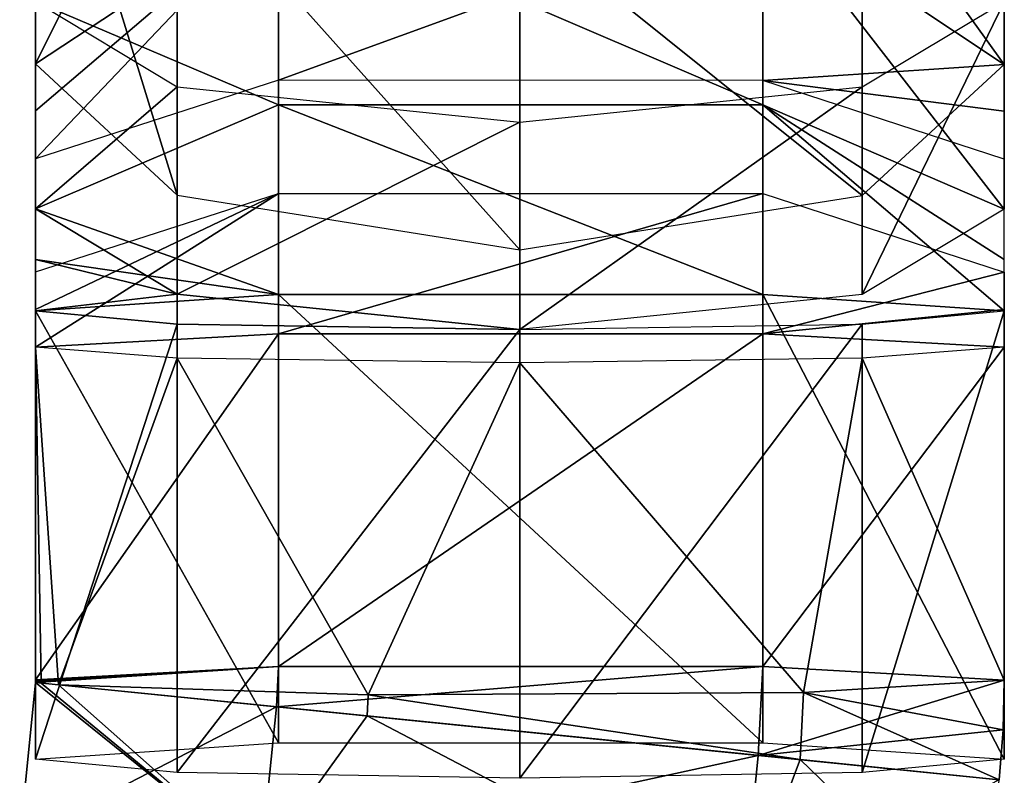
# Model space of a CAD drawing. Header units: millimetres. Extents: x -28.2 to 28.2, y -16.2 to 32.5.
# Tile 7 of 26: x -14.5 to -13, y 27.3 to 28.5. Entities that reach past the tile are written whole.
import ezdxf

# ---------------------------------------------------------------- set-up
doc = ezdxf.new("R2010")
doc.units = ezdxf.units.MM
doc.header["$LTSCALE"] = 101.851852
for name, color, linetype in [('128', 7, 'CONTINUOUS'), ('129', 7, 'CONTINUOUS'), ('130', 7, 'CONTINUOUS'), ('131', 7, 'CONTINUOUS'), ('132', 7, 'CONTINUOUS'), ('133', 7, 'CONTINUOUS'), ('134', 7, 'CONTINUOUS'), ('135', 7, 'CONTINUOUS'), ('136', 7, 'CONTINUOUS'), ('168', 7, 'CONTINUOUS'), ('360', 7, 'CONTINUOUS'), ('361', 7, 'CONTINUOUS'), ('362', 7, 'CONTINUOUS'), ('363', 7, 'CONTINUOUS'), ('364', 7, 'CONTINUOUS'), ('365', 7, 'CONTINUOUS')]:
    doc.layers.add(name, color=color, linetype=linetype)

msp = doc.modelspace()

# ---------------------------------------------------------------- linework, layer by layer
at = {"layer": '128', "linetype": 'Continuous'}
for points in [[(-14.5247, 27.243, -2.5), (-14.1516, 27.2053, -1.8505), (-14.5002, 27.4859, -2.5), (-14.5247, 27.243, -2.5)], [(-14.5002, 27.4859, -2.5), (-14.1516, 27.2053, -1.8505), (-14.4913, 27.485, -2.3843), (-14.5002, 27.4859, -2.5)], [(-14.4913, 27.485, -2.3843), (-14.1516, 27.2053, -1.8505), (-14.4647, 27.4823, -2.2714), (-14.4913, 27.485, -2.3843)], [(-14.4647, 27.4823, -2.2714), (-14.1516, 27.2053, -1.8505), (-13.9867, 27.4341, -1.7874), (-14.4647, 27.4823, -2.2714)], [(-14.1516, 27.2053, -1.8505), (-13.4054, 27.13, -1.8505), (-13.9867, 27.4341, -1.7874), (-14.1516, 27.2053, -1.8505)], [(-13.9867, 27.4341, -1.7874), (-13.4054, 27.13, -1.8505), (-13.3163, 27.3664, -1.8926), (-13.9867, 27.4341, -1.7874)], [(-13.4054, 27.13, -1.8505), (-13.0323, 27.0923, -2.5), (-13.3163, 27.3664, -1.8926), (-13.4054, 27.13, -1.8505)], [(-13.3163, 27.3664, -1.8926), (-13.0323, 27.0923, -2.5), (-13.0078, 27.3352, -2.5), (-13.3163, 27.3664, -1.8926)]]:
    msp.add_3dface(points, dxfattribs=at)
at = {"layer": '129', "linetype": 'Continuous'}
for points in [[(-14.5247, 27.243, -2.5), (-14.5002, 27.4859, -2.5), (-14.1271, 27.4482, -3.1495), (-14.5247, 27.243, -2.5)], [(-14.1516, 27.2053, -3.1495), (-14.5247, 27.243, -2.5), (-14.1271, 27.4482, -3.1495), (-14.1516, 27.2053, -3.1495)], [(-13.3809, 27.3729, -3.1495), (-14.1516, 27.2053, -3.1495), (-14.1271, 27.4482, -3.1495), (-13.3809, 27.3729, -3.1495)], [(-13.4054, 27.13, -3.1495), (-14.1516, 27.2053, -3.1495), (-13.3809, 27.3729, -3.1495), (-13.4054, 27.13, -3.1495)], [(-13.0078, 27.3352, -2.5), (-13.4054, 27.13, -3.1495), (-13.3809, 27.3729, -3.1495), (-13.0078, 27.3352, -2.5)]]:
    msp.add_3dface(points, dxfattribs=at)
at = {"layer": '130', "linetype": 'Continuous'}
for points in [[(-14.1271, 27.4482, -3.1495), (-14.5002, 27.4859, -2.5), (-14.1239, 27.5105, -3.1485), (-14.1271, 27.4482, -3.1495)], [(-14.1239, 27.5105, -3.1485), (-14.5002, 27.4859, -2.5), (-14.5, 27.4878, -2.5), (-14.1239, 27.5105, -3.1485)], [(-14.5, 27.4897, -2.4999), (-14.1239, 27.5105, -3.1485), (-14.5, 27.4878, -2.5), (-14.5, 27.4897, -2.4999)], [(-13.3809, 27.3729, -3.1495), (-14.1271, 27.4482, -3.1495), (-13.3739, 27.5105, -3.1473), (-13.3809, 27.3729, -3.1495)], [(-13.3739, 27.5105, -3.1473), (-14.1271, 27.4482, -3.1495), (-14.1239, 27.5105, -3.1485), (-13.3739, 27.5105, -3.1473)], [(-13, 27.4896, -2.4975), (-13.3809, 27.3729, -3.1495), (-13.3739, 27.5105, -3.1473), (-13, 27.4896, -2.4975)], [(-13.0019, 27.4123, -2.4994), (-13.3809, 27.3729, -3.1495), (-13, 27.4896, -2.4975), (-13.0019, 27.4123, -2.4994)], [(-13.0078, 27.3352, -2.5), (-13.3809, 27.3729, -3.1495), (-13.0019, 27.4123, -2.4994), (-13.0078, 27.3352, -2.5)]]:
    msp.add_3dface(points, dxfattribs=at)
at = {"layer": '131', "linetype": 'Continuous'}
for points in [[(-14.5, 28.0046, -2.4834), (-14.4647, 27.4823, -2.2714), (-14.2808, 27.9876, -1.9525), (-14.5, 28.0046, -2.4834)], [(-14.4647, 27.4823, -2.2714), (-14.5, 28.0046, -2.4834), (-14.4912, 27.4859, -2.3843), (-14.4647, 27.4823, -2.2714)], [(-14.5, 28.0046, -2.4834), (-14.5, 27.4897, -2.4999), (-14.4912, 27.4859, -2.3843), (-14.5, 28.0046, -2.4834)], [(-13.2201, 27.9876, -1.9517), (-13, 27.4896, -2.4975), (-13, 28.0046, -2.481), (-13.2201, 27.9876, -1.9517)], [(-14.2808, 27.9876, -1.9525), (-14.4647, 27.4823, -2.2714), (-13.985, 27.4667, -1.7869), (-14.2808, 27.9876, -1.9525)], [(-13.75, 27.9805, -1.7326), (-14.2808, 27.9876, -1.9525), (-13.985, 27.4667, -1.7869), (-13.75, 27.9805, -1.7326)], [(-13.311, 27.4701, -1.8909), (-13.75, 27.9805, -1.7326), (-13.985, 27.4667, -1.7869), (-13.311, 27.4701, -1.8909)], [(-13.2201, 27.9876, -1.9517), (-13.75, 27.9805, -1.7326), (-13.311, 27.4701, -1.8909), (-13.2201, 27.9876, -1.9517)], [(-13, 27.4896, -2.4975), (-13.2201, 27.9876, -1.9517), (-13.311, 27.4701, -1.8909), (-13, 27.4896, -2.4975)]]:
    msp.add_3dface(points, dxfattribs=at)
at = {"layer": '132', "linetype": 'Continuous'}
for points in [[(-14.1239, 27.5105, -3.1485), (-14.5, 27.4897, -2.4999), (-14.1239, 28.0255, -3.132), (-14.1239, 27.5105, -3.1485)], [(-14.5, 27.4897, -2.4999), (-14.5, 28.0046, -2.4834), (-14.1239, 28.0255, -3.132), (-14.5, 27.4897, -2.4999)], [(-13.3739, 27.5105, -3.1473), (-14.1239, 27.5105, -3.1485), (-13.3739, 28.0255, -3.1308), (-13.3739, 27.5105, -3.1473)], [(-13.3739, 28.0255, -3.1308), (-14.1239, 27.5105, -3.1485), (-14.1239, 28.0255, -3.132), (-13.3739, 28.0255, -3.1308)], [(-13, 28.0046, -2.481), (-13.3739, 27.5105, -3.1473), (-13.3739, 28.0255, -3.1308), (-13, 28.0046, -2.481)], [(-13, 27.4896, -2.4975), (-13.3739, 27.5105, -3.1473), (-13, 28.0046, -2.481), (-13, 27.4896, -2.4975)]]:
    msp.add_3dface(points, dxfattribs=at)
at = {"layer": '133', "linetype": 'Continuous'}
for points in [[(-14.1239, 28.0255, -3.132), (-14.5, 28.0046, -2.4834), (-14.1239, 28.2429, -3.1079), (-14.1239, 28.0255, -3.132)], [(-14.1239, 28.2429, -3.1079), (-14.5, 28.0046, -2.4834), (-14.5, 28.0632, -2.4792), (-14.1239, 28.2429, -3.1079)], [(-14.5, 28.1213, -2.4705), (-14.1239, 28.2429, -3.1079), (-14.5, 28.0632, -2.4792), (-14.5, 28.1213, -2.4705)], [(-13.3739, 28.2426, -3.1067), (-14.1239, 28.0255, -3.132), (-14.1239, 28.2429, -3.1079), (-13.3739, 28.2426, -3.1067)], [(-13.3739, 28.0255, -3.1308), (-14.1239, 28.0255, -3.132), (-13.3739, 28.2426, -3.1067), (-13.3739, 28.0255, -3.1308)], [(-13, 28.1208, -2.4681), (-13.3739, 28.0255, -3.1308), (-13.3739, 28.2426, -3.1067), (-13, 28.1208, -2.4681)], [(-13, 28.0629, -2.4768), (-13.3739, 28.0255, -3.1308), (-13, 28.1208, -2.4681), (-13, 28.0629, -2.4768)], [(-13, 28.0046, -2.481), (-13.3739, 28.0255, -3.1308), (-13, 28.0629, -2.4768), (-13, 28.0046, -2.481)]]:
    msp.add_3dface(points, dxfattribs=at)
at = {"layer": '134', "linetype": 'Continuous'}
for points in [[(-14.5, 28.4432, -2.3932), (-14.1239, 28.6915, -2.9927), (-14.5, 28.3709, -2.4189), (-14.5, 28.4432, -2.3932)], [(-14.5, 28.3709, -2.4189), (-14.1239, 28.6915, -2.9927), (-14.5, 28.2965, -2.437), (-14.5, 28.3709, -2.4189)], [(-14.5, 28.2965, -2.437), (-14.1239, 28.6915, -2.9927), (-14.1239, 28.4181, -3.0745), (-14.5, 28.2965, -2.437)], [(-14.1239, 28.6915, -2.9927), (-13.3739, 28.691, -2.9916), (-14.1239, 28.4181, -3.0745), (-14.1239, 28.6915, -2.9927)], [(-14.1239, 28.4181, -3.0745), (-13.3739, 28.691, -2.9916), (-13.3739, 28.4178, -3.0733), (-14.1239, 28.4181, -3.0745)], [(-13.3739, 28.691, -2.9916), (-13, 28.4423, -2.3909), (-13.3739, 28.4178, -3.0733), (-13.3739, 28.691, -2.9916)], [(-13, 28.4423, -2.3909), (-13, 28.3703, -2.4165), (-13.3739, 28.4178, -3.0733), (-13, 28.4423, -2.3909)], [(-13, 28.3703, -2.4165), (-13, 28.296, -2.4347), (-13.3739, 28.4178, -3.0733), (-13, 28.3703, -2.4165)]]:
    msp.add_3dface(points, dxfattribs=at)
at = {"layer": '135', "linetype": 'Continuous'}
for points in [[(-14.5, 28.9521, -2.1824), (-14.5, 28.4432, -2.3932), (-14.2808, 28.2399, -1.9025), (-14.5, 28.9521, -2.1824)], [(-14.2808, 28.7488, -1.6917), (-14.5, 28.9521, -2.1824), (-14.2808, 28.2399, -1.9025), (-14.2808, 28.7488, -1.6917)], [(-13.2201, 28.7485, -1.6909), (-13, 28.4423, -2.3909), (-13, 28.9511, -2.1801), (-13.2201, 28.7485, -1.6909)], [(-13.75, 28.6646, -1.4884), (-14.2808, 28.7488, -1.6917), (-13.75, 28.1557, -1.6991), (-13.75, 28.6646, -1.4884)], [(-13.75, 28.1557, -1.6991), (-14.2808, 28.7488, -1.6917), (-14.2808, 28.2399, -1.9025), (-13.75, 28.1557, -1.6991)], [(-13.2201, 28.7485, -1.6909), (-13.75, 28.6646, -1.4884), (-13.2201, 28.2396, -1.9017), (-13.2201, 28.7485, -1.6909)], [(-13, 28.4423, -2.3909), (-13.2201, 28.7485, -1.6909), (-13.2201, 28.2396, -1.9017), (-13, 28.4423, -2.3909)], [(-13.2201, 28.2396, -1.9017), (-13.75, 28.6646, -1.4884), (-13.75, 28.1557, -1.6991), (-13.2201, 28.2396, -1.9017)]]:
    msp.add_3dface(points, dxfattribs=at)
at = {"layer": '136', "linetype": 'Continuous'}
for points in [[(-14.1239, 28.6915, -2.9927), (-14.5, 28.4432, -2.3932), (-14.1239, 29.2004, -2.7819), (-14.1239, 28.6915, -2.9927)], [(-14.5, 28.4432, -2.3932), (-14.5, 28.9521, -2.1824), (-14.1239, 29.2004, -2.7819), (-14.5, 28.4432, -2.3932)], [(-13, 28.4423, -2.3909), (-13.3739, 28.691, -2.9916), (-13, 28.9511, -2.1801), (-13, 28.4423, -2.3909)]]:
    msp.add_3dface(points, dxfattribs=at)
at = {"layer": '168', "linetype": 'Continuous'}
for points in [[(-14.4647, 27.4823, -2.2714), (-13.9867, 27.4341, -1.7874), (-13.985, 27.4667, -1.7869), (-14.4647, 27.4823, -2.2714)], [(-13.0019, 27.4123, -2.4994), (-13, 27.4896, -2.4975), (-13.311, 27.4701, -1.8909), (-13.0019, 27.4123, -2.4994)], [(-13.9867, 27.4341, -1.7874), (-13.3163, 27.3664, -1.8926), (-13.985, 27.4667, -1.7869), (-13.9867, 27.4341, -1.7874)], [(-13.3163, 27.3664, -1.8926), (-13.311, 27.4701, -1.8909), (-13.985, 27.4667, -1.7869), (-13.3163, 27.3664, -1.8926)], [(-13.3163, 27.3664, -1.8926), (-13.0078, 27.3352, -2.5), (-13.311, 27.4701, -1.8909), (-13.3163, 27.3664, -1.8926)], [(-13.0078, 27.3352, -2.5), (-13.0019, 27.4123, -2.4994), (-13.311, 27.4701, -1.8909), (-13.0078, 27.3352, -2.5)]]:
    msp.add_3dface(points, dxfattribs=at)
at = {"layer": '360', "linetype": 'Continuous'}
for points in [[(-14.5, 28.2188, 2.4505), (-14.5, 28.54, 2.3681), (-14.2808, 28.4079, 1.8536), (-14.5, 28.2188, 2.4505)], [(-13.2201, 28.0865, 1.9353), (-13, 28.5394, 2.3657), (-13, 28.2182, 2.4482), (-13.2201, 28.0865, 1.9353)], [(-13, 28.5394, 2.3657), (-13.2201, 28.0865, 1.9353), (-13.2201, 28.4077, 1.8528), (-13, 28.5394, 2.3657)], [(-14.2808, 28.0867, 1.9361), (-14.5, 28.2188, 2.4505), (-14.2808, 28.4079, 1.8536), (-14.2808, 28.0867, 1.9361)], [(-13.75, 28.3532, 1.6404), (-14.2808, 28.0867, 1.9361), (-14.2808, 28.4079, 1.8536), (-13.75, 28.3532, 1.6404)], [(-13.2201, 28.4077, 1.8528), (-13.75, 28.032, 1.7229), (-13.75, 28.3532, 1.6404), (-13.2201, 28.4077, 1.8528)], [(-13.2201, 28.0865, 1.9353), (-13.75, 28.032, 1.7229), (-13.2201, 28.4077, 1.8528), (-13.2201, 28.0865, 1.9353)], [(-13.75, 28.032, 1.7229), (-14.2808, 28.0867, 1.9361), (-13.75, 28.3532, 1.6404), (-13.75, 28.032, 1.7229)]]:
    msp.add_3dface(points, dxfattribs=at)
at = {"layer": '361', "linetype": 'Continuous'}
for points in [[(-14.1239, 28.7014, 2.9966), (-14.5, 28.54, 2.3681), (-14.1239, 28.3802, 3.079), (-14.1239, 28.7014, 2.9966)], [(-13.3739, 28.7011, 2.9954), (-14.1239, 28.7014, 2.9966), (-13.3739, 28.3799, 3.0779), (-13.3739, 28.7011, 2.9954)], [(-13.3739, 28.3799, 3.0779), (-14.1239, 28.7014, 2.9966), (-14.1239, 28.3802, 3.079), (-13.3739, 28.3799, 3.0779)], [(-13, 28.5394, 2.3657), (-13.3739, 28.7011, 2.9954), (-13, 28.2182, 2.4482), (-13, 28.5394, 2.3657)], [(-13, 28.2182, 2.4482), (-13.3739, 28.7011, 2.9954), (-13.3739, 28.3799, 3.0779), (-13, 28.2182, 2.4482)], [(-14.5, 28.54, 2.3681), (-14.5, 28.2188, 2.4505), (-14.1239, 28.3802, 3.079), (-14.5, 28.54, 2.3681)]]:
    msp.add_3dface(points, dxfattribs=at)
at = {"layer": '362', "linetype": 'Continuous'}
for points in [[(-14.5, 28.2188, 2.4505), (-14.2808, 28.0867, 1.9361), (-14.5, 28.1406, 2.4662), (-14.5, 28.2188, 2.4505)], [(-14.5, 28.1406, 2.4662), (-14.2808, 28.0867, 1.9361), (-14.5, 28.0613, 2.4736), (-14.5, 28.1406, 2.4662)], [(-14.5, 28.0613, 2.4736), (-14.2808, 28.0867, 1.9361), (-14.2808, 28.0406, 1.9428), (-14.5, 28.0613, 2.4736)], [(-14.2808, 28.0867, 1.9361), (-13.75, 28.032, 1.7229), (-14.2808, 28.0406, 1.9428), (-14.2808, 28.0867, 1.9361)]]:
    msp.add_3dface(points, dxfattribs=at)
at = {"layer": '363', "linetype": 'Continuous'}
for points in [[(-14.1239, 28.3802, 3.079), (-14.5, 28.2188, 2.4505), (-14.1239, 28.0866, 3.122), (-14.1239, 28.3802, 3.079)], [(-13.3739, 28.0865, 3.1208), (-14.1239, 28.3802, 3.079), (-14.1239, 28.0866, 3.122), (-13.3739, 28.0865, 3.1208)], [(-13.3739, 28.3799, 3.0779), (-14.1239, 28.3802, 3.079), (-13.3739, 28.0865, 3.1208), (-13.3739, 28.3799, 3.0779)], [(-13, 28.2182, 2.4482), (-13.3739, 28.3799, 3.0779), (-13, 28.1403, 2.4638), (-13, 28.2182, 2.4482)], [(-13, 28.0612, 2.4711), (-13.3739, 28.3799, 3.0779), (-13.3739, 28.0865, 3.1208), (-13, 28.0612, 2.4711)], [(-13, 28.1403, 2.4638), (-13.3739, 28.3799, 3.0779), (-13, 28.0612, 2.4711), (-13, 28.1403, 2.4638)], [(-14.5, 28.2188, 2.4505), (-14.5, 28.1406, 2.4662), (-14.1239, 28.0866, 3.122), (-14.5, 28.2188, 2.4505)], [(-14.5, 28.1406, 2.4662), (-14.5, 28.0613, 2.4736), (-14.1239, 28.0866, 3.122), (-14.5, 28.1406, 2.4662)]]:
    msp.add_3dface(points, dxfattribs=at)
at = {"layer": '364', "linetype": 'Continuous'}
for points in [[(-14.5, 28.0613, 2.4736), (-14.2808, 28.0406, 1.9428), (-14.5, 27.3672, 2.5006), (-14.5, 28.0613, 2.4736)], [(-13, 28.0612, 2.4711), (-13.2201, 27.3464, 1.9691), (-13.2201, 28.0405, 1.942), (-13, 28.0612, 2.4711)], [(-13.2201, 27.3464, 1.9691), (-13, 28.0612, 2.4711), (-13, 27.3671, 2.4982), (-13.2201, 27.3464, 1.9691)], [(-14.5, 27.3672, 2.5006), (-14.2808, 28.0406, 1.9428), (-14.2808, 27.3465, 1.9699), (-14.5, 27.3672, 2.5006)], [(-14.2808, 28.0406, 1.9428), (-13.75, 28.032, 1.7229), (-14.2808, 27.3465, 1.9699), (-14.2808, 28.0406, 1.9428)], [(-13.75, 27.3379, 1.75), (-13.75, 28.032, 1.7229), (-13.2201, 28.0405, 1.942), (-13.75, 27.3379, 1.75)], [(-13.2201, 27.3464, 1.9691), (-13.75, 27.3379, 1.75), (-13.2201, 28.0405, 1.942), (-13.2201, 27.3464, 1.9691)], [(-14.2808, 27.3465, 1.9699), (-13.75, 28.032, 1.7229), (-13.75, 27.3379, 1.75), (-14.2808, 27.3465, 1.9699)]]:
    msp.add_3dface(points, dxfattribs=at)
at = {"layer": '365', "linetype": 'Continuous'}
for points in [[(-14.1239, 28.0866, 3.122), (-14.5, 28.0613, 2.4736), (-14.1239, 27.3925, 3.1491), (-14.1239, 28.0866, 3.122)], [(-13.3739, 28.0865, 3.1208), (-14.1239, 28.0866, 3.122), (-13.3739, 27.3924, 3.1478), (-13.3739, 28.0865, 3.1208)], [(-13.3739, 27.3924, 3.1478), (-14.1239, 28.0866, 3.122), (-14.1239, 27.3925, 3.1491), (-13.3739, 27.3924, 3.1478)], [(-13, 28.0612, 2.4711), (-13.3739, 28.0865, 3.1208), (-13, 27.3671, 2.4982), (-13, 28.0612, 2.4711)], [(-13, 27.3671, 2.4982), (-13.3739, 28.0865, 3.1208), (-13.3739, 27.3924, 3.1478), (-13, 27.3671, 2.4982)], [(-14.5, 28.0613, 2.4736), (-14.5, 27.3672, 2.5006), (-14.1239, 27.3925, 3.1491), (-14.5, 28.0613, 2.4736)]]:
    msp.add_3dface(points, dxfattribs=at)

doc.saveas('drawing.dxf')
